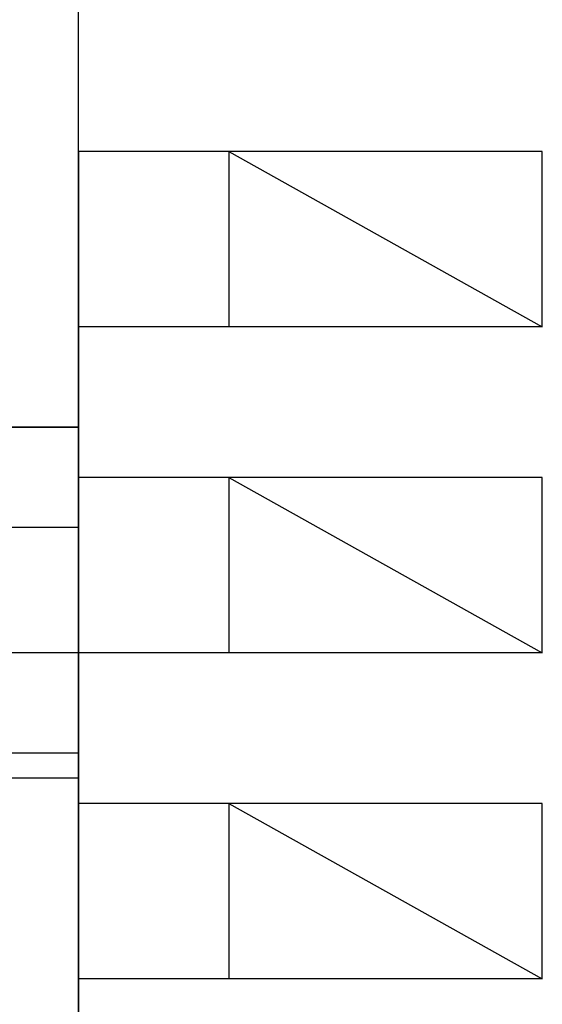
# Model space of a CAD drawing. Header units: millimetres. Extents: x 28600 to 181045, y -399112 to -163690.
# Tile 74 of 256: x 59335 to 59377, y -197857 to -197779. Entities that reach past the tile are written whole.
import ezdxf

# ---------------------------------------------------------------- set-up
doc = ezdxf.new("R2010")
doc.units = ezdxf.units.MM
for name, color, linetype in [('!! 0_ Istn-sciany', 8, 'Continuous'), ('!! 0_Istn-went', 8, 'Continuous'), ('!! 2  nowe sciany - remont', 8, 'Continuous'), ('!! 2 ZABUDOWA GK-MDF', 8, 'Continuous'), ('!! 2_LEGENDA', 8, 'Continuous'), ('!! 2_wypos-sanitarne', 8, 'Continuous')]:
    doc.layers.add(name, color=color, linetype=linetype)

# ---------------------------------------------------------------- blocks, each defined once
blk = doc.blocks.new('prysznic')
at = {"layer": '!! 2_wypos-sanitarne'}
blk.add_lwpolyline([(39554.317, -197588.582), (39634.317, -197588.582), (39634.317, -197668.582), (39554.317, -197668.582)], close=True, dxfattribs=at)

msp = doc.modelspace()

# ---------------------------------------------------------------- linework, layer by layer
at = {"layer": '!! 0_ Istn-sciany'}
msp.add_lwpolyline([(59339.56735, -198056.12813), (59339.56735, -197513.12813)], dxfattribs=at)
at = {"layer": '!! 0_Istn-went'}
for points in [[(59351.56735, -197789.12813), (59339.56735, -197789.12813)], [(59376.56735, -197789.12813), (59351.56735, -197789.12813)], [(59351.56735, -197789.12813), (59351.56735, -197803.12813)], [(59351.56735, -197789.12813), (59376.56735, -197803.12813)], [(59376.56735, -197803.12813), (59376.56735, -197789.12813), (59372.56735, -197789.12813)], [(59351.56735, -197803.12813), (59339.56735, -197803.12813)], [(59376.56735, -197803.12813), (59351.56735, -197803.12813)], [(59339.56735, -197829.12813), (59325.56735, -197829.12813), (59325.55997, -197813.1346)], [(59351.56735, -197815.12813), (59339.56735, -197815.12813)], [(59376.56735, -197815.12813), (59351.56735, -197815.12813)], [(59351.56735, -197815.12813), (59351.56735, -197829.12813)], [(59351.56735, -197815.12813), (59376.56735, -197829.12813)], [(59376.56735, -197829.12813), (59376.56735, -197815.12813)], [(59351.56735, -197829.12813), (59339.56735, -197829.12813)], [(59376.56735, -197829.12813), (59351.56735, -197829.12813)], [(59351.56735, -197841.12813), (59339.56735, -197841.12813)], [(59376.56735, -197841.12813), (59351.56735, -197841.12813)], [(59351.56735, -197841.12813), (59351.56735, -197855.12813)], [(59351.56735, -197841.12813), (59376.56735, -197855.12813)], [(59376.56735, -197855.12813), (59376.56735, -197841.12813)], [(59351.56735, -197855.12813), (59339.56735, -197855.12813)], [(59376.56735, -197855.12813), (59351.56735, -197855.12813)]]:
    msp.add_lwpolyline(points, dxfattribs=at)
at = {"layer": '!! 2  nowe sciany - remont'}
for points in [[(59339.56735, -197811.12815), (59111.56735, -197811.12813)], [(59339.56735, -197819.12815), (59119.56735, -197819.12815)]]:
    msp.add_lwpolyline(points, dxfattribs=at)
at = {"layer": '!! 2 ZABUDOWA GK-MDF'}
for points in [[(59339.56735, -197839.12815), (59230.56735, -197839.12815), (59230.56735, -197819.12815)], [(59339.56735, -197837.12815), (59232.56735, -197837.12815), (59232.56735, -197819.12815)]]:
    msp.add_lwpolyline(points, dxfattribs=at)
at = {"layer": '!! 2_LEGENDA'}
msp.add_lwpolyline([(59339.56735, -197789.12813), (59339.56735, -197867.12813)], dxfattribs=at)

# ---------------------------------------------------------------- block references
at = {"layer": '!! 2_wypos-sanitarne', "xscale": -1, "rotation": 180}
msp.add_blockref('prysznic', (19705.25055, -395399.7103), dxfattribs=at)

doc.saveas('drawing.dxf')
